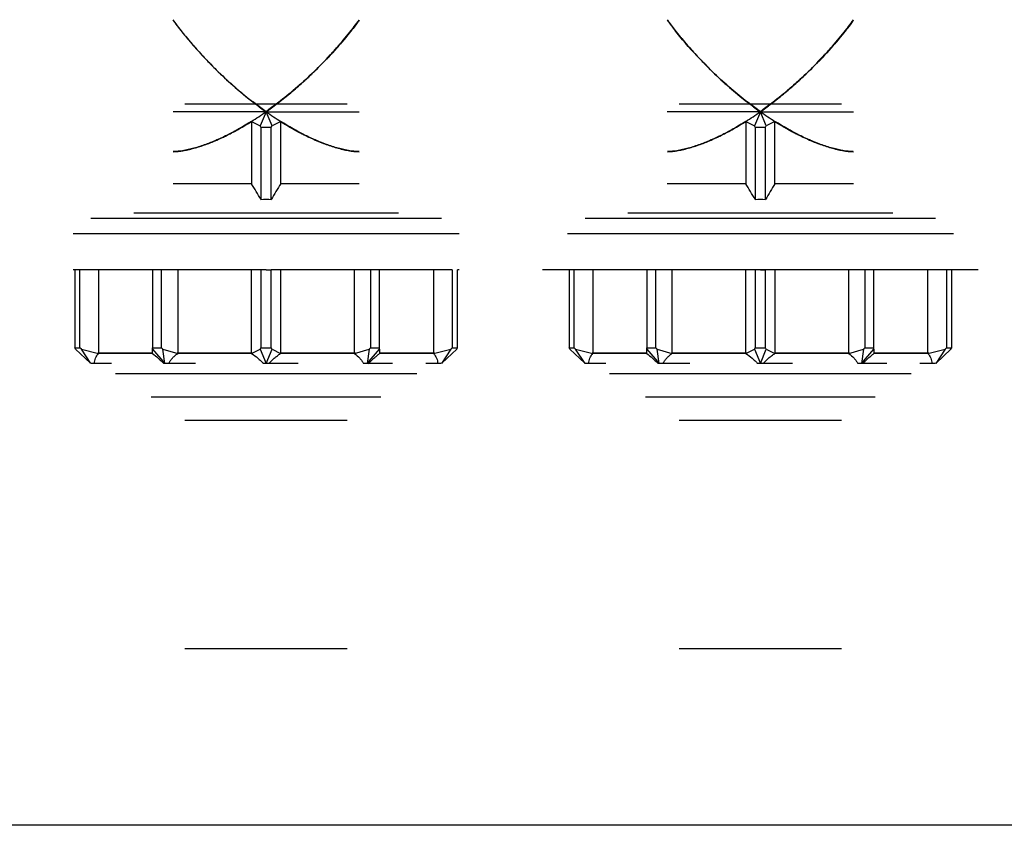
# Model space of a CAD drawing. Header units: millimetres. Extents: x 0 to 841, y 0 to 594.
# Tile 10 of 256: x 302.83 to 310.42, y 25.23 to 31.44. Entities that reach past the tile are written whole.
import ezdxf

# ---------------------------------------------------------------- set-up
doc = ezdxf.new("R2010")
doc.units = ezdxf.units.MM
doc.layers.add('TRAIT-FORT', color=4, linetype='Continuous', lineweight=25)

msp = doc.modelspace()

# ---------------------------------------------------------------- linework, layer by layer
at = {"layer": 'TRAIT-FORT', "color": 4, "linetype": 'Continuous', "lineweight": 25}
for p, q in [((304.7311, 30.7333), (304.6254, 30.8126)), ((308.5408, 30.7333), (308.4351, 30.8126)), ((304.1059, 30.7933), (305.3564, 30.7933)), ((304.7311, 30.7333), (304.6495, 30.7933)), ((307.9156, 30.7933), (309.1661, 30.7933)), ((304.7311, 30.7333), (304.0138, 30.7333)), ((304.7311, 30.7333), (304.6855, 30.6231)), ((304.7768, 30.6231), (304.7311, 30.7333)), ((304.7311, 30.7333), (305.4485, 30.7333)), ((308.5408, 30.7333), (307.8235, 30.7333)), ((308.5408, 30.7333), (308.4952, 30.6231)), ((308.5865, 30.6231), (308.5408, 30.7333)), ((308.5408, 30.7333), (309.2582, 30.7333)), ((304.6184, 30.6579), (304.6855, 30.6231)), ((304.6184, 30.6579), (304.6184, 30.178)), ((304.6911, 30.6133), (304.6855, 30.6231)), ((304.6911, 30.6133), (304.6911, 30.0573)), ((304.6911, 30.6133), (304.7711, 30.6133)), ((304.7711, 30.6133), (304.7768, 30.6231)), ((304.7711, 30.0573), (304.7711, 30.6133)), ((304.8439, 30.6579), (304.7768, 30.6231)), ((304.8439, 30.178), (304.8439, 30.6579)), ((308.4281, 30.6579), (308.4952, 30.6231)), ((308.4281, 30.6579), (308.4281, 30.178)), ((308.5008, 30.6133), (308.4952, 30.6231)), ((308.5008, 30.6133), (308.5008, 30.0573)), ((308.5008, 30.6133), (308.5808, 30.6133)), ((308.5808, 30.6133), (308.5865, 30.6231)), ((308.5808, 30.0573), (308.5808, 30.6133)), ((308.6536, 30.6579), (308.5865, 30.6231)), ((308.6536, 30.178), (308.6536, 30.6579)), ((304.6184, 30.178), (304.0138, 30.178)), ((305.4485, 30.178), (304.8439, 30.178)), ((308.4281, 30.178), (307.8235, 30.178)), ((309.2582, 30.178), (308.6536, 30.178)), ((303.3804, 29.9133), (306.0819, 29.9133)), ((303.7107, 29.9533), (305.7515, 29.9533)), ((307.1901, 29.9133), (309.8916, 29.9133)), ((307.5205, 29.9533), (309.5612, 29.9533)), ((303.2434, 29.7933), (306.2189, 29.7933)), ((307.0531, 29.7933), (310.0286, 29.7933)), ((303.2562, 29.5133), (303.2562, 28.9133)), ((303.2962, 29.5133), (303.2762, 29.5133)), ((303.2962, 29.5133), (303.2968, 29.5133)), ((303.2962, 28.9133), (303.2962, 29.5133)), ((303.4394, 29.5133), (303.4394, 28.8733)), ((303.8911, 29.5133), (303.8565, 29.5133)), ((303.8565, 29.5133), (303.8565, 28.9133)), ((303.9258, 28.9133), (303.9258, 29.5133)), ((304.0498, 29.5133), (304.0498, 28.8733)), ((304.6195, 28.8733), (304.6195, 29.5133)), ((304.6909, 29.5133), (304.6911, 29.5133)), ((304.7311, 29.5133), (304.6911, 29.5133)), ((304.6911, 29.5133), (304.6911, 28.9133)), ((304.7311, 29.5133), (304.7711, 29.5133)), ((304.7711, 28.9133), (304.7711, 29.5133)), ((304.7711, 29.5133), (304.7714, 29.5133)), ((304.7784, 29.5133), (304.7714, 29.5133)), ((304.8427, 29.5133), (304.8427, 28.8733)), ((305.4125, 28.8733), (305.4125, 29.5133)), ((305.536, 29.5133), (305.5365, 29.5133)), ((305.5711, 29.5133), (305.5365, 29.5133)), ((305.5365, 29.5133), (305.5365, 28.9133)), ((305.6058, 29.5133), (305.5711, 29.5133)), ((305.6058, 28.9133), (305.6058, 29.5133)), ((306.0229, 28.8733), (306.0229, 29.5133)), ((306.1661, 29.5133), (306.1661, 28.9133)), ((306.2061, 28.9133), (306.2061, 29.5133)), ((307.0659, 29.5133), (307.0659, 28.9133)), ((307.1059, 29.5133), (307.0859, 29.5133)), ((307.1059, 29.5133), (307.1065, 29.5133)), ((307.1059, 28.9133), (307.1059, 29.5133)), ((307.2491, 29.5133), (307.2491, 28.8733)), ((307.7008, 29.5133), (307.6662, 29.5133)), ((307.6662, 29.5133), (307.6662, 28.9133)), ((307.7355, 28.9133), (307.7355, 29.5133)), ((307.8595, 29.5133), (307.8595, 28.8733)), ((308.4293, 28.8733), (308.4293, 29.5133)), ((308.5006, 29.5133), (308.5008, 29.5133)), ((308.5008, 29.5133), (308.5008, 28.9133)), ((308.5408, 29.5133), (308.5008, 29.5133)), ((308.5408, 29.5133), (308.5808, 29.5133)), ((308.5808, 28.9133), (308.5808, 29.5133)), ((308.5808, 29.5133), (308.5811, 29.5133)), ((308.5881, 29.5133), (308.5811, 29.5133)), ((308.6524, 29.5133), (308.6524, 28.8733)), ((309.2222, 28.8733), (309.2222, 29.5133)), ((309.3457, 29.5133), (309.3462, 29.5133)), ((309.3808, 29.5133), (309.3462, 29.5133)), ((309.3462, 29.5133), (309.3462, 28.9133)), ((309.4155, 29.5133), (309.3808, 29.5133)), ((309.4155, 28.9133), (309.4155, 29.5133)), ((309.8326, 28.8733), (309.8326, 29.5133)), ((309.9758, 29.5133), (309.9758, 28.9133)), ((310.0158, 28.9133), (310.0158, 29.5133)), ((303.2562, 28.9133), (303.2962, 28.9133)), ((303.2619, 28.9035), (303.2562, 28.9133)), ((303.2619, 28.9035), (303.377, 28.7963)), ((303.3075, 28.9035), (303.2962, 28.9133)), ((303.3075, 28.9035), (303.4395, 28.8694)), ((303.3798, 28.7938), (303.3075, 28.9035)), ((303.4336, 28.8733), (303.8565, 28.8733)), ((303.4336, 28.8733), (303.8565, 28.8733)), ((303.8565, 28.8733), (303.4337, 28.8733)), ((303.8565, 28.8733), (303.4337, 28.8733)), ((303.4337, 28.8733), (303.8565, 28.8733)), ((303.8565, 28.8733), (303.4339, 28.8733)), ((303.8565, 28.8733), (303.4339, 28.8733)), ((303.8565, 28.8733), (303.4342, 28.8733)), ((303.4342, 28.8733), (303.8565, 28.8733)), ((303.8565, 28.8733), (303.4343, 28.8733)), ((303.4346, 28.8733), (303.8565, 28.8733)), ((303.4347, 28.8733), (303.8565, 28.8733)), ((303.4351, 28.8733), (303.8565, 28.8733)), ((303.8565, 28.8733), (303.4394, 28.8733)), ((303.8565, 28.9133), (303.9258, 28.9133)), ((303.8565, 28.9035), (303.8565, 28.9133)), ((303.8565, 28.9035), (303.9511, 28.7933)), ((303.8565, 28.8694), (303.8565, 28.9035)), ((303.9356, 28.9035), (303.9258, 28.9133)), ((303.9356, 28.9035), (304.0498, 28.8694)), ((303.9511, 28.7933), (303.9356, 28.9035)), ((304.0432, 28.8733), (304.6195, 28.8733)), ((304.6191, 28.8733), (304.0467, 28.8733)), ((304.0467, 28.8733), (304.619, 28.8733)), ((304.619, 28.8733), (304.0468, 28.8733)), ((304.0468, 28.8733), (304.619, 28.8733)), ((304.619, 28.8733), (304.0469, 28.8733)), ((304.6192, 28.8733), (304.047, 28.8733)), ((304.047, 28.8733), (304.6192, 28.8733)), ((304.619, 28.8733), (304.0471, 28.8733)), ((304.0472, 28.8733), (304.6192, 28.8733)), ((304.0473, 28.8733), (304.619, 28.8733)), ((304.0475, 28.8733), (304.6193, 28.8733)), ((304.0476, 28.8733), (304.6191, 28.8733)), ((304.0477, 28.8733), (304.6191, 28.8733)), ((304.6193, 28.8733), (304.0478, 28.8733)), ((304.6194, 28.8733), (304.0481, 28.8733)), ((304.0481, 28.8733), (304.6192, 28.8733)), ((304.6194, 28.8733), (304.0482, 28.8733)), ((304.6193, 28.8733), (304.0485, 28.8733)), ((304.6195, 28.8733), (304.0485, 28.8733)), ((304.0489, 28.8733), (304.6195, 28.8733)), ((304.6265, 28.8733), (304.0491, 28.8733)), ((304.6195, 28.8694), (304.6855, 28.9035)), ((304.6855, 28.9035), (304.6911, 28.9133)), ((304.6855, 28.9035), (304.7311, 28.7933)), ((304.6911, 28.9133), (304.7711, 28.9133)), ((304.7311, 28.7933), (304.7768, 28.9035)), ((304.7768, 28.9035), (304.7711, 28.9133)), ((304.7768, 28.9035), (304.8428, 28.8694)), ((304.8358, 28.8733), (305.4125, 28.8733)), ((305.4192, 28.8733), (304.8427, 28.8733)), ((305.4125, 28.8733), (304.8428, 28.8733)), ((305.4125, 28.8733), (304.8428, 28.8733)), ((304.8428, 28.8733), (305.4125, 28.8733)), ((304.8429, 28.8733), (305.4125, 28.8733)), ((304.8429, 28.8733), (305.4125, 28.8733)), ((305.4125, 28.8733), (304.843, 28.8733)), ((305.4125, 28.8733), (304.843, 28.8733)), ((304.843, 28.8733), (305.4125, 28.8733)), ((305.4125, 28.8733), (304.8431, 28.8733)), ((305.4125, 28.8733), (304.8431, 28.8733)), ((304.8431, 28.8733), (305.4125, 28.8733)), ((304.8432, 28.8733), (305.4125, 28.8733)), ((304.8432, 28.8733), (305.4125, 28.8733)), ((304.8432, 28.8733), (305.4125, 28.8733)), ((305.4125, 28.8733), (304.8433, 28.8733)), ((305.4125, 28.8733), (304.8433, 28.8733)), ((305.4125, 28.8733), (304.8433, 28.8733)), ((305.4125, 28.8733), (304.8433, 28.8733)), ((304.8433, 28.8733), (305.4125, 28.8733)), ((304.8433, 28.8733), (305.4125, 28.8733)), ((305.4125, 28.8694), (305.5267, 28.9035)), ((305.5267, 28.9035), (305.5111, 28.7933)), ((305.5111, 28.7933), (305.6058, 28.9035)), ((305.5267, 28.9035), (305.5365, 28.9133)), ((305.5365, 28.9133), (305.6058, 28.9133)), ((305.6058, 28.9035), (305.6058, 28.9133)), ((305.6058, 28.9035), (305.6058, 28.8694)), ((306.027, 28.8733), (305.6058, 28.8733)), ((306.0287, 28.8733), (305.6058, 28.8733)), ((306.0277, 28.8733), (305.6058, 28.8733)), ((306.0229, 28.8733), (305.6058, 28.8733)), ((306.0286, 28.8733), (305.6058, 28.8733)), ((306.0281, 28.8733), (305.6058, 28.8733)), ((306.0276, 28.8733), (305.6058, 28.8733)), ((306.0287, 28.8733), (305.6058, 28.8733)), ((306.0272, 28.8733), (305.6058, 28.8733)), ((306.0273, 28.8733), (305.6058, 28.8733)), ((305.6058, 28.8733), (306.0284, 28.8733)), ((305.6058, 28.8733), (306.028, 28.8733)), ((305.6058, 28.8733), (306.0281, 28.8733)), ((305.6058, 28.8733), (306.0284, 28.8733)), ((305.6058, 28.8733), (306.0286, 28.8733)), ((305.6058, 28.8733), (306.0284, 28.8733)), ((305.6058, 28.8733), (306.0286, 28.8733)), ((306.0228, 28.8694), (306.1548, 28.9035)), ((306.1548, 28.9035), (306.0825, 28.7938)), ((306.0853, 28.7963), (306.2004, 28.9035)), ((306.1548, 28.9035), (306.1661, 28.9133)), ((306.1661, 28.9133), (306.2061, 28.9133)), ((306.2004, 28.9035), (306.2061, 28.9133)), ((307.0659, 28.9133), (307.1059, 28.9133)), ((307.0716, 28.9035), (307.0659, 28.9133)), ((307.0716, 28.9035), (307.1867, 28.7963)), ((307.1172, 28.9035), (307.1059, 28.9133)), ((307.1172, 28.9035), (307.2492, 28.8694)), ((307.1895, 28.7938), (307.1172, 28.9035)), ((307.2433, 28.8733), (307.6662, 28.8733)), ((307.2433, 28.8733), (307.6662, 28.8733)), ((307.6662, 28.8733), (307.2434, 28.8733)), ((307.6662, 28.8733), (307.2434, 28.8733)), ((307.2434, 28.8733), (307.6662, 28.8733)), ((307.6662, 28.8733), (307.2436, 28.8733)), ((307.6662, 28.8733), (307.2436, 28.8733)), ((307.6662, 28.8733), (307.2439, 28.8733)), ((307.2439, 28.8733), (307.6662, 28.8733)), ((307.6662, 28.8733), (307.244, 28.8733)), ((307.2443, 28.8733), (307.6662, 28.8733)), ((307.2444, 28.8733), (307.6662, 28.8733)), ((307.2448, 28.8733), (307.6662, 28.8733)), ((307.6662, 28.8733), (307.2491, 28.8733)), ((307.6662, 28.9133), (307.7355, 28.9133)), ((307.6662, 28.9035), (307.6662, 28.9133)), ((307.6662, 28.9035), (307.7608, 28.7933)), ((307.6662, 28.8694), (307.6662, 28.9035)), ((307.7453, 28.9035), (307.7355, 28.9133)), ((307.7453, 28.9035), (307.8595, 28.8694)), ((307.7608, 28.7933), (307.7453, 28.9035)), ((307.8529, 28.8733), (308.4292, 28.8733)), ((307.8564, 28.8733), (308.4287, 28.8733)), ((308.4287, 28.8733), (307.8565, 28.8733)), ((308.4288, 28.8733), (307.8565, 28.8733)), ((307.8565, 28.8733), (308.4287, 28.8733)), ((308.4287, 28.8733), (307.8566, 28.8733)), ((308.4289, 28.8733), (307.8567, 28.8733)), ((307.8567, 28.8733), (308.4289, 28.8733)), ((308.4287, 28.8733), (307.8568, 28.8733)), ((307.8569, 28.8733), (308.4289, 28.8733)), ((307.857, 28.8733), (308.4287, 28.8733)), ((307.8572, 28.8733), (308.429, 28.8733)), ((307.8573, 28.8733), (308.4288, 28.8733)), ((307.8574, 28.8733), (308.4288, 28.8733)), ((308.4291, 28.8733), (307.8575, 28.8733)), ((308.4291, 28.8733), (307.8578, 28.8733)), ((307.8578, 28.8733), (308.4289, 28.8733)), ((308.4291, 28.8733), (307.8579, 28.8733)), ((308.429, 28.8733), (307.8582, 28.8733)), ((308.4292, 28.8733), (307.8582, 28.8733)), ((307.8586, 28.8733), (308.4292, 28.8733)), ((308.4362, 28.8733), (307.8588, 28.8733)), ((308.4292, 28.8694), (308.4952, 28.9035)), ((308.4952, 28.9035), (308.5008, 28.9133)), ((308.4952, 28.9035), (308.5408, 28.7933)), ((308.5008, 28.9133), (308.5808, 28.9133)), ((308.5408, 28.7933), (308.5865, 28.9035)), ((308.5865, 28.9035), (308.5808, 28.9133)), ((308.5865, 28.9035), (308.6525, 28.8694)), ((308.6455, 28.8733), (309.2222, 28.8733)), ((309.2222, 28.8733), (308.6525, 28.8733)), ((309.2289, 28.8733), (308.6525, 28.8733)), ((309.2222, 28.8733), (308.6525, 28.8733)), ((308.6525, 28.8733), (309.2222, 28.8733)), ((308.6526, 28.8733), (309.2222, 28.8733)), ((308.6526, 28.8733), (309.2222, 28.8733)), ((309.2222, 28.8733), (308.6527, 28.8733)), ((308.6527, 28.8733), (309.2222, 28.8733)), ((309.2222, 28.8733), (308.6528, 28.8733)), ((309.2222, 28.8733), (308.6528, 28.8733)), ((309.2222, 28.8733), (308.6528, 28.8733)), ((308.6528, 28.8733), (309.2222, 28.8733)), ((308.6529, 28.8733), (309.2222, 28.8733)), ((308.6529, 28.8733), (309.2222, 28.8733)), ((308.6529, 28.8733), (309.2222, 28.8733)), ((309.2222, 28.8733), (308.653, 28.8733)), ((309.2222, 28.8733), (308.653, 28.8733)), ((309.2222, 28.8733), (308.653, 28.8733)), ((309.2222, 28.8733), (308.653, 28.8733)), ((308.653, 28.8733), (309.2222, 28.8733)), ((308.653, 28.8733), (309.2222, 28.8733)), ((309.2222, 28.8694), (309.3364, 28.9035)), ((309.3364, 28.9035), (309.3208, 28.7933)), ((309.3208, 28.7933), (309.4155, 28.9035)), ((309.3364, 28.9035), (309.3462, 28.9133)), ((309.3462, 28.9133), (309.4155, 28.9133)), ((309.4155, 28.9035), (309.4155, 28.9133)), ((309.4155, 28.9035), (309.4155, 28.8694)), ((309.8367, 28.8733), (309.4155, 28.8733)), ((309.8384, 28.8733), (309.4155, 28.8733)), ((309.8374, 28.8733), (309.4155, 28.8733)), ((309.8326, 28.8733), (309.4155, 28.8733)), ((309.8383, 28.8733), (309.4155, 28.8733)), ((309.8378, 28.8733), (309.4155, 28.8733)), ((309.8373, 28.8733), (309.4155, 28.8733)), ((309.8384, 28.8733), (309.4155, 28.8733)), ((309.8369, 28.8733), (309.4155, 28.8733)), ((309.837, 28.8733), (309.4155, 28.8733)), ((309.4155, 28.8733), (309.8381, 28.8733)), ((309.4155, 28.8733), (309.8383, 28.8733)), ((309.4155, 28.8733), (309.8383, 28.8733)), ((309.4155, 28.8733), (309.8381, 28.8733)), ((309.4155, 28.8733), (309.8377, 28.8733)), ((309.4155, 28.8733), (309.8381, 28.8733)), ((309.4155, 28.8733), (309.8378, 28.8733)), ((309.8325, 28.8694), (309.9645, 28.9035)), ((309.9645, 28.9035), (309.8922, 28.7938)), ((309.895, 28.7963), (310.0101, 28.9035)), ((309.9645, 28.9035), (309.9758, 28.9133)), ((309.9758, 28.9133), (310.0158, 28.9133)), ((310.0101, 28.9035), (310.0158, 28.9133)), ((303.4096, 28.7933), (303.3817, 28.7933)), ((303.5401, 28.7933), (303.4096, 28.7933)), ((303.9511, 28.7933), (303.9432, 28.7933)), ((303.9806, 28.7933), (303.9511, 28.7933)), ((304.1866, 28.7933), (303.9806, 28.7933)), ((304.7311, 28.7933), (304.7096, 28.7933)), ((304.7527, 28.7933), (304.7311, 28.7933)), ((304.979, 28.7933), (304.7527, 28.7933)), ((305.5111, 28.7933), (305.4816, 28.7933)), ((305.519, 28.7933), (305.5111, 28.7933)), ((305.7051, 28.7933), (305.519, 28.7933)), ((306.0806, 28.7933), (306.0526, 28.7933)), ((307.2193, 28.7933), (307.1914, 28.7933)), ((307.3498, 28.7933), (307.2193, 28.7933)), ((307.7608, 28.7933), (307.7529, 28.7933)), ((307.7903, 28.7933), (307.7608, 28.7933)), ((307.9963, 28.7933), (307.7903, 28.7933)), ((308.5408, 28.7933), (308.5193, 28.7933)), ((308.5624, 28.7933), (308.5408, 28.7933)), ((308.7887, 28.7933), (308.5624, 28.7933)), ((309.3208, 28.7933), (309.2914, 28.7933)), ((309.3287, 28.7933), (309.3208, 28.7933)), ((309.5148, 28.7933), (309.3287, 28.7933)), ((309.8903, 28.7933), (309.8624, 28.7933)), ((304.7311, 28.5333), (303.8461, 28.5333)), ((305.6162, 28.5333), (304.7311, 28.5333)), ((308.5408, 28.5333), (307.6558, 28.5333)), ((309.4259, 28.5333), (308.5408, 28.5333)), ((305.3564, 28.3533), (304.1059, 28.3533)), ((309.1661, 28.3533), (307.9156, 28.3533)), ((305.3564, 26.5933), (304.1059, 26.5933)), ((309.1661, 26.5933), (307.9156, 26.5933)), ((320.1764, 25.2339), (301.1764, 25.2339))]:
    msp.add_line(p, q, dxfattribs=at)
for centre, major_axis, start_param, end_param in [((304.7311, 31.4829), (0.9793, 0.9793), 4.213116, 4.31969), ((304.7311, 31.4829), (0.9793, -0.9793), 5.105088, 5.211662), ((308.5408, 31.4829), (0.9793, 0.9793), 4.213116, 4.31969), ((308.5408, 31.4829), (0.9793, -0.9793), 5.105088, 5.211662)]:
    msp.add_ellipse(centre, major_axis=major_axis, ratio=0.414214, start_param=start_param, end_param=end_param, dxfattribs=at)
for points, knots in [([(304.0116, 31.4421), (304.0272, 31.4208), (304.0633, 31.3717), (304.1258, 31.2948), (304.1974, 31.2117), (304.2713, 31.1319), (304.3631, 31.0388), (304.4726, 30.9369), (304.6013, 30.8284), (304.6889, 30.7643), (304.7311, 30.7333)], [0, 0, 0, 0, 0.084881, 0.195765, 0.30837, 0.419984, 0.521421, 0.69399, 0.852267, 1, 1, 1, 1]), ([(304.013, 31.4399), (304.015, 31.437), (304.0391, 31.4023), (304.095, 31.3324), (304.1785, 31.2325), (304.2794, 31.1226), (304.3924, 31.01), (304.5183, 30.8974), (304.631, 30.8058), (304.7029, 30.7538), (304.7311, 30.7333)], [0, 0, 0, 0, 0.011597, 0.138626, 0.280067, 0.414903, 0.587358, 0.749103, 0.90135, 1, 1, 1, 1]), ([(304.7311, 30.7333), (304.7626, 30.7562), (304.8276, 30.8033), (304.923, 30.8804), (305.0203, 30.9651), (305.1015, 31.0417), (305.1685, 31.1089), (305.2217, 31.1649), (305.275, 31.2236), (305.3272, 31.284), (305.3754, 31.3429), (305.4166, 31.3952), (305.44, 31.4271), (305.4498, 31.4405)], [0, 0, 0, 0, 0.109833, 0.226909, 0.348206, 0.479591, 0.551149, 0.627908, 0.709874, 0.790241, 0.872383, 0.9465, 1, 1, 1, 1]), ([(304.7311, 30.7333), (304.7452, 30.7434), (304.7737, 30.7638), (304.8334, 30.8086), (304.9113, 30.8706), (305.0054, 30.9517), (305.1006, 31.0404), (305.1926, 31.1331), (305.2847, 31.2338), (305.3708, 31.3355), (305.424, 31.406), (305.4491, 31.4395)], [0, 0, 0, 0, 0.048957, 0.099183, 0.211568, 0.331857, 0.454934, 0.589482, 0.717429, 0.866036, 1, 1, 1, 1]), ([(305.4475, 31.4384), (305.4195, 31.401), (305.3567, 31.3169), (305.2453, 31.1888), (305.12, 31.0582), (304.991, 30.9381), (304.8624, 30.8295), (304.7739, 30.7647), (304.7311, 30.7333)], [0, 0, 0, 0, 0.150159, 0.337328, 0.519015, 0.689216, 0.849735, 1, 1, 1, 1]), ([(305.4474, 31.4383), (305.4409, 31.429), (305.4015, 31.3727), (305.3172, 31.2709), (305.1976, 31.1371), (305.0722, 31.0123), (304.9457, 30.8988), (304.8319, 30.8063), (304.7595, 30.7539), (304.7311, 30.7333)], [0, 0, 0, 0, 0.037218, 0.225707, 0.40962, 0.582725, 0.746662, 0.900665, 1, 1, 1, 1]), ([(307.8213, 31.4421), (307.8369, 31.4208), (307.873, 31.3717), (307.9355, 31.2948), (308.0071, 31.2117), (308.081, 31.1319), (308.1728, 31.0388), (308.2823, 30.9369), (308.411, 30.8284), (308.4986, 30.7643), (308.5408, 30.7333)], [0, 0, 0, 0, 0.084881, 0.195765, 0.30837, 0.419984, 0.521421, 0.69399, 0.852267, 1, 1, 1, 1]), ([(307.8227, 31.4399), (307.8247, 31.437), (307.8488, 31.4023), (307.9047, 31.3324), (307.9882, 31.2325), (308.0891, 31.1226), (308.2021, 31.01), (308.328, 30.8974), (308.4408, 30.8058), (308.5126, 30.7538), (308.5408, 30.7333)], [0, 0, 0, 0, 0.011597, 0.138626, 0.280067, 0.414903, 0.587358, 0.749103, 0.90135, 1, 1, 1, 1]), ([(308.5408, 30.7333), (308.5125, 30.7539), (308.4401, 30.8063), (308.3264, 30.8988), (308.1996, 31.0123), (308.0529, 31.1594), (307.9235, 31.3031), (307.8507, 31.4054), (307.8272, 31.4385)], [0, 0, 0, 0, 0.099347, 0.253352, 0.417309, 0.590454, 0.867333, 1, 1, 1, 1]), ([(308.5408, 30.7333), (308.5723, 30.7562), (308.6373, 30.8033), (308.7327, 30.8804), (308.83, 30.9651), (308.9112, 31.0417), (308.9782, 31.1089), (309.0315, 31.1649), (309.0847, 31.2236), (309.1369, 31.284), (309.1851, 31.3429), (309.2263, 31.3952), (309.2497, 31.4271), (309.2595, 31.4405)], [0, 0, 0, 0, 0.109833, 0.226909, 0.348206, 0.479591, 0.551149, 0.627908, 0.709874, 0.790241, 0.872383, 0.9465, 1, 1, 1, 1]), ([(308.5408, 30.7333), (308.5549, 30.7434), (308.5834, 30.7638), (308.6431, 30.8086), (308.7211, 30.8706), (308.8151, 30.9517), (308.9103, 31.0404), (309.0023, 31.1331), (309.0944, 31.2338), (309.1806, 31.3355), (309.2337, 31.406), (309.2588, 31.4395)], [0, 0, 0, 0, 0.048957, 0.099183, 0.211568, 0.331857, 0.454934, 0.589482, 0.717429, 0.866036, 1, 1, 1, 1]), ([(309.2572, 31.4384), (309.2292, 31.401), (309.1665, 31.3169), (309.055, 31.1888), (308.9297, 31.0582), (308.8007, 30.9381), (308.6721, 30.8295), (308.5836, 30.7647), (308.5408, 30.7333)], [0, 0, 0, 0, 0.150159, 0.337328, 0.519015, 0.689216, 0.849735, 1, 1, 1, 1]), ([(309.2572, 31.4383), (309.2506, 31.429), (309.2112, 31.3727), (309.1269, 31.2709), (309.0073, 31.1371), (308.8819, 31.0123), (308.7554, 30.8988), (308.6416, 30.8063), (308.5692, 30.7539), (308.5408, 30.7333)], [0, 0, 0, 0, 0.037218, 0.225707, 0.40962, 0.582725, 0.746662, 0.900665, 1, 1, 1, 1]), ([(304.6184, 30.6579), (304.587, 30.6386), (304.5252, 30.6007), (304.4305, 30.5505), (304.3365, 30.5069), (304.243, 30.471), (304.153, 30.4446), (304.0757, 30.4285), (304.0321, 30.426), (304.0146, 30.425)], [0, 0, 0, 0, 0.153768, 0.302733, 0.455413, 0.603635, 0.753895, 0.901321, 1, 1, 1, 1]), ([(304.0146, 30.425), (304.0321, 30.426), (304.0756, 30.4284), (304.1528, 30.4445), (304.2426, 30.4709), (304.3361, 30.5068), (304.43, 30.5502), (304.5249, 30.6005), (304.5868, 30.6385), (304.6184, 30.6579)], [0, 0, 0, 0, 0.098323, 0.245799, 0.39566, 0.543905, 0.696656, 0.845144, 1, 1, 1, 1]), ([(304.0147, 30.4252), (304.0279, 30.4257), (304.0672, 30.4272), (304.1406, 30.4416), (304.232, 30.4672), (304.3283, 30.5035), (304.4583, 30.5624), (304.5548, 30.6199), (304.6184, 30.6579)], [0, 0, 0, 0, 0.075161, 0.224817, 0.378272, 0.530972, 0.6906, 1, 1, 1, 1]), ([(304.6184, 30.6579), (304.5863, 30.6382), (304.5231, 30.5994), (304.4256, 30.548), (304.3286, 30.5035), (304.2323, 30.4673), (304.1407, 30.4416), (304.0673, 30.4272), (304.0279, 30.4257), (304.0148, 30.4252)], [0, 0, 0, 0, 0.157334, 0.309692, 0.468189, 0.621926, 0.774822, 0.924945, 1, 1, 1, 1]), ([(305.4475, 30.4252), (305.4344, 30.4257), (305.395, 30.4272), (305.3216, 30.4416), (305.23, 30.4673), (305.1337, 30.5036), (305.0037, 30.5625), (304.9075, 30.6199), (304.8439, 30.6579)], [0, 0, 0, 0, 0.075076, 0.225231, 0.378216, 0.531984, 0.690574, 1, 1, 1, 1]), ([(305.4476, 30.425), (305.4301, 30.426), (305.3865, 30.4285), (305.3092, 30.4446), (305.2193, 30.471), (305.1258, 30.507), (304.9996, 30.5648), (304.9061, 30.6207), (304.8439, 30.6579)], [0, 0, 0, 0, 0.098708, 0.246158, 0.396504, 0.544752, 0.697516, 1, 1, 1, 1]), ([(304.8439, 30.6579), (304.8756, 30.6384), (304.9374, 30.6006), (305.0323, 30.5502), (305.126, 30.5069), (305.2196, 30.4709), (305.3093, 30.4446), (305.3866, 30.4285), (305.4302, 30.426), (305.4476, 30.425)], [0, 0, 0, 0, 0.155278, 0.302719, 0.456415, 0.603605, 0.754386, 0.901275, 1, 1, 1, 1]), ([(304.8439, 30.6579), (304.8761, 30.6381), (304.9396, 30.5992), (305.0372, 30.5477), (305.1342, 30.5033), (305.2303, 30.4672), (305.3218, 30.4416), (305.3951, 30.4272), (305.4344, 30.4257), (305.4476, 30.4252)], [0, 0, 0, 0, 0.157924, 0.310954, 0.468932, 0.622505, 0.775092, 0.925008, 1, 1, 1, 1]), ([(307.8243, 30.425), (307.8418, 30.426), (307.8853, 30.4284), (307.9625, 30.4445), (308.0524, 30.4709), (308.1458, 30.5068), (308.2397, 30.5502), (308.3346, 30.6005), (308.3965, 30.6385), (308.4281, 30.6579)], [0, 0, 0, 0, 0.098323, 0.245799, 0.39566, 0.543905, 0.696656, 0.845144, 1, 1, 1, 1]), ([(307.8244, 30.4252), (307.8376, 30.4257), (307.8769, 30.4272), (307.9503, 30.4416), (308.0417, 30.4672), (308.138, 30.5035), (308.268, 30.5624), (308.3645, 30.6199), (308.4281, 30.6579)], [0, 0, 0, 0, 0.075161, 0.224817, 0.378272, 0.530972, 0.6906, 1, 1, 1, 1]), ([(308.4281, 30.6579), (308.396, 30.6382), (308.3328, 30.5994), (308.2353, 30.548), (308.1383, 30.5035), (308.042, 30.4673), (307.9504, 30.4416), (307.877, 30.4272), (307.8376, 30.4257), (307.8245, 30.4252)], [0, 0, 0, 0, 0.157334, 0.309692, 0.468189, 0.621926, 0.774822, 0.924945, 1, 1, 1, 1]), ([(309.2572, 30.4252), (309.2441, 30.4257), (309.2047, 30.4272), (309.1313, 30.4416), (309.0397, 30.4673), (308.9434, 30.5036), (308.8134, 30.5625), (308.7172, 30.6199), (308.6536, 30.6579)], [0, 0, 0, 0, 0.075076, 0.225231, 0.378216, 0.531984, 0.690574, 1, 1, 1, 1]), ([(309.2573, 30.425), (309.2398, 30.426), (309.1962, 30.4285), (309.1189, 30.4446), (309.029, 30.471), (308.9355, 30.507), (308.8093, 30.5648), (308.7158, 30.6207), (308.6536, 30.6579)], [0, 0, 0, 0, 0.098708, 0.246158, 0.396504, 0.544752, 0.697516, 1, 1, 1, 1]), ([(308.6536, 30.6579), (308.6853, 30.6384), (308.7471, 30.6006), (308.8421, 30.5502), (308.9357, 30.5069), (309.0293, 30.4709), (309.119, 30.4446), (309.1963, 30.4285), (309.2399, 30.426), (309.2574, 30.425)], [0, 0, 0, 0, 0.155278, 0.302719, 0.456415, 0.603605, 0.754386, 0.901275, 1, 1, 1, 1]), ([(308.6536, 30.6579), (308.6858, 30.6381), (308.7493, 30.5992), (308.847, 30.5477), (308.944, 30.5033), (309.0401, 30.4672), (309.1316, 30.4416), (309.2048, 30.4272), (309.2442, 30.4257), (309.2573, 30.4252)], [0, 0, 0, 0, 0.157924, 0.310954, 0.468932, 0.622505, 0.775092, 0.925008, 1, 1, 1, 1]), ([(308.2076, 30.5365), (308.1869, 30.5267), (308.1352, 30.5022), (308.0527, 30.4712), (307.9627, 30.4445), (307.8855, 30.4285), (307.8418, 30.426), (307.8244, 30.425)], [0, 0, 0, 0, 0.1544764, 0.3846056, 0.6178993, 0.8467916, 1, 1, 1, 1]), ([(304.7311, 29.5133), (304.7278, 29.5133), (304.6565, 29.5133), (304.5148, 29.5133), (304.3079, 29.5133), (304.1187, 29.5133), (303.9506, 29.5133), (303.8038, 29.5133), (303.6655, 29.5133), (303.5375, 29.5133), (303.4223, 29.5133), (303.3227, 29.5133), (303.2693, 29.5133), (303.2439, 29.5133)], [0, 0, 0, 0, 0.005527, 0.117261, 0.232439, 0.350832, 0.443347, 0.535874, 0.630341, 0.724821, 0.819288, 0.913767, 1, 1, 1, 1]), ([(306.1661, 29.5133), (306.1537, 29.5133), (306.1125, 29.5133), (306.0268, 29.5133), (305.9106, 29.5133), (305.781, 29.5133), (305.6416, 29.5133), (305.4937, 29.5133), (305.3247, 29.5133), (305.1348, 29.5133), (304.944, 29.5133), (304.8225, 29.5133), (304.7711, 29.5133)], [0, 0, 0, 0, 0.04391, 0.146454, 0.249011, 0.351555, 0.454112, 0.554537, 0.654975, 0.783478, 0.908504, 1, 1, 1, 1]), ([(306.2185, 29.5133), (306.2173, 29.5133), (306.2138, 29.5133), (306.2092, 29.5133), (306.2061, 29.5133)], [0, 0, 0, 0, 0.335913, 1, 1, 1, 1]), ([(310.2197, 29.5133), (310.2201, 29.5133), (310.2241, 29.5133), (310.2082, 29.5133), (310.1692, 29.5133), (310.1054, 29.5133), (310.0271, 29.5133), (309.9396, 29.5133), (309.8371, 29.5133), (309.7201, 29.5133), (309.5908, 29.5133), (309.4513, 29.5133), (309.3034, 29.5133), (309.1344, 29.5133), (308.9446, 29.5133), (308.7371, 29.5133), (308.5308, 29.5133), (308.3245, 29.5133), (308.1176, 29.5133), (307.9284, 29.5133), (307.7604, 29.5133), (307.6135, 29.5133), (307.4752, 29.5133), (307.3473, 29.5133), (307.2318, 29.5133), (307.131, 29.5133), (307.0453, 29.5133), (306.9688, 29.5133), (306.9082, 29.5133), (306.8681, 29.5133), (306.8632, 29.5133), (306.8608, 29.5133)], [0, 0, 0, 0, 0.003829, 0.042515, 0.082394, 0.123385, 0.155417, 0.187452, 0.22016, 0.252872, 0.285579, 0.318291, 0.350323, 0.382359, 0.423346, 0.463225, 0.501914, 0.540601, 0.580479, 0.62147, 0.653502, 0.685538, 0.718246, 0.750957, 0.783665, 0.816377, 0.848408, 0.880444, 0.921432, 0.961311, 1, 1, 1, 1]), ([(303.4096, 28.7933), (303.4092, 28.8005), (303.4098, 28.8073), (303.4124, 28.8207), (303.4145, 28.8272), (303.4199, 28.8399), (303.4232, 28.8461), (303.4307, 28.858), (303.4349, 28.8638), (303.4395, 28.8694)], [0, 0, 0, 0, 0.25, 0.25, 0.5, 0.5, 0.75, 0.75, 1, 1, 1, 1]), ([(303.8565, 28.8694), (303.8705, 28.8582), (303.8848, 28.8464), (303.9066, 28.8274), (303.914, 28.8208), (303.9287, 28.8073), (303.936, 28.8004), (303.9432, 28.7933)], [0, 0, 0, 0, 0.5, 0.5, 0.75, 0.75, 1, 1, 1, 1]), ([(303.9806, 28.7933), (303.9838, 28.8005), (303.988, 28.8073), (303.9976, 28.8207), (304.003, 28.8272), (304.015, 28.8399), (304.0215, 28.8461), (304.0351, 28.858), (304.0423, 28.8638), (304.0498, 28.8694)], [0, 0, 0, 0, 0.25, 0.25, 0.5, 0.5, 0.75, 0.75, 1, 1, 1, 1]), ([(304.6195, 28.8694), (304.6363, 28.8582), (304.6524, 28.8464), (304.6753, 28.8274), (304.6828, 28.8208), (304.6969, 28.8073), (304.7035, 28.8004), (304.7096, 28.7933)], [0, 0, 0, 0, 0.5, 0.5, 0.75, 0.75, 1, 1, 1, 1]), ([(304.7527, 28.7933), (304.7588, 28.8005), (304.7653, 28.8073), (304.7793, 28.8207), (304.7866, 28.8272), (304.802, 28.8399), (304.81, 28.8461), (304.8261, 28.858), (304.8344, 28.8638), (304.8428, 28.8694)], [0, 0, 0, 0, 0.25, 0.25, 0.5, 0.5, 0.75, 0.75, 1, 1, 1, 1]), ([(305.4125, 28.8694), (305.4274, 28.8582), (305.4411, 28.8464), (305.459, 28.8274), (305.4646, 28.8208), (305.4743, 28.8073), (305.4784, 28.8004), (305.4816, 28.7933)], [0, 0, 0, 0, 0.5, 0.5, 0.75, 0.75, 1, 1, 1, 1]), ([(305.519, 28.7933), (305.5263, 28.8005), (305.5335, 28.8073), (305.5481, 28.8207), (305.5554, 28.8272), (305.57, 28.8399), (305.5773, 28.8461), (305.5917, 28.858), (305.5988, 28.8638), (305.6058, 28.8694)], [0, 0, 0, 0, 0.25, 0.25, 0.5, 0.5, 0.75, 0.75, 1, 1, 1, 1]), ([(306.0228, 28.8694), (306.032, 28.8582), (306.0396, 28.8464), (306.0477, 28.8274), (306.0498, 28.8208), (306.0525, 28.8073), (306.0531, 28.8004), (306.0526, 28.7933)], [0, 0, 0, 0, 0.5, 0.5, 0.75, 0.75, 1, 1, 1, 1]), ([(307.2193, 28.7933), (307.2189, 28.8005), (307.2195, 28.8073), (307.2221, 28.8207), (307.2242, 28.8272), (307.2296, 28.8399), (307.2329, 28.8461), (307.2404, 28.858), (307.2446, 28.8638), (307.2492, 28.8694)], [0, 0, 0, 0, 0.25, 0.25, 0.5, 0.5, 0.75, 0.75, 1, 1, 1, 1]), ([(307.6662, 28.8694), (307.6802, 28.8582), (307.6945, 28.8464), (307.7163, 28.8274), (307.7237, 28.8208), (307.7384, 28.8073), (307.7457, 28.8004), (307.7529, 28.7933)], [0, 0, 0, 0, 0.5, 0.5, 0.75, 0.75, 1, 1, 1, 1]), ([(307.7903, 28.7933), (307.7936, 28.8005), (307.7977, 28.8073), (307.8073, 28.8207), (307.8127, 28.8272), (307.8247, 28.8399), (307.8312, 28.8461), (307.8449, 28.858), (307.852, 28.8638), (307.8595, 28.8694)], [0, 0, 0, 0, 0.25, 0.25, 0.5, 0.5, 0.75, 0.75, 1, 1, 1, 1]), ([(308.4292, 28.8694), (308.446, 28.8582), (308.4621, 28.8464), (308.485, 28.8274), (308.4925, 28.8208), (308.5066, 28.8073), (308.5132, 28.8004), (308.5193, 28.7933)], [0, 0, 0, 0, 0.5, 0.5, 0.75, 0.75, 1, 1, 1, 1]), ([(308.5624, 28.7933), (308.5685, 28.8005), (308.5751, 28.8073), (308.589, 28.8207), (308.5963, 28.8272), (308.6117, 28.8399), (308.6197, 28.8461), (308.6358, 28.858), (308.6441, 28.8638), (308.6525, 28.8694)], [0, 0, 0, 0, 0.25, 0.25, 0.5, 0.5, 0.75, 0.75, 1, 1, 1, 1]), ([(309.2222, 28.8694), (309.2371, 28.8582), (309.2508, 28.8464), (309.2687, 28.8274), (309.2743, 28.8208), (309.284, 28.8073), (309.2881, 28.8004), (309.2914, 28.7933)], [0, 0, 0, 0, 0.5, 0.5, 0.75, 0.75, 1, 1, 1, 1]), ([(309.3287, 28.7933), (309.336, 28.8005), (309.3432, 28.8073), (309.3578, 28.8207), (309.3651, 28.8272), (309.3797, 28.8399), (309.387, 28.8461), (309.4014, 28.858), (309.4085, 28.8638), (309.4155, 28.8694)], [0, 0, 0, 0, 0.25, 0.25, 0.5, 0.5, 0.75, 0.75, 1, 1, 1, 1]), ([(309.8325, 28.8694), (309.8417, 28.8582), (309.8493, 28.8464), (309.8574, 28.8274), (309.8595, 28.8208), (309.8622, 28.8073), (309.8628, 28.8004), (309.8624, 28.7933)], [0, 0, 0, 0, 0.5, 0.5, 0.75, 0.75, 1, 1, 1, 1]), ([(306.0526, 28.7933), (306.0387, 28.7933), (306.0118, 28.7933), (305.9779, 28.7933), (305.9614, 28.7933)], [0, 0, 0, 0, 0.51519, 1, 1, 1, 1]), ([(309.8624, 28.7933), (309.8485, 28.7933), (309.8215, 28.7933), (309.7876, 28.7933), (309.7711, 28.7933)], [0, 0, 0, 0, 0.51519, 1, 1, 1, 1]), ([(305.8928, 28.7133), (305.8685, 28.7133), (305.8166, 28.7133), (305.7226, 28.7133), (305.6155, 28.7133), (305.4994, 28.7133), (305.3763, 28.7133), (305.2354, 28.7133), (305.0769, 28.7133), (304.9036, 28.7133), (304.7311, 28.7133), (304.5586, 28.7133), (304.3854, 28.7133), (304.2269, 28.7133), (304.086, 28.7133), (303.9629, 28.7133), (303.8468, 28.7133), (303.7396, 28.7133), (303.6457, 28.7133), (303.5938, 28.7133), (303.5694, 28.7133)], [0, 0, 0, 0, 0.046426, 0.099105, 0.151775, 0.204454, 0.256028, 0.307609, 0.373581, 0.437753, 0.5, 0.562239, 0.626412, 0.69239, 0.743964, 0.795545, 0.848216, 0.900895, 0.953566, 1, 1, 1, 1]), ([(309.7025, 28.7133), (309.6782, 28.7133), (309.6263, 28.7133), (309.5323, 28.7133), (309.4252, 28.7133), (309.3091, 28.7133), (309.186, 28.7133), (309.0451, 28.7133), (308.8866, 28.7133), (308.7133, 28.7133), (308.5409, 28.7133), (308.3684, 28.7133), (308.1951, 28.7133), (308.0366, 28.7133), (307.8957, 28.7133), (307.7726, 28.7133), (307.6565, 28.7133), (307.5493, 28.7133), (307.4554, 28.7133), (307.4035, 28.7133), (307.3791, 28.7133)], [0, 0, 0, 0, 0.046426, 0.099105, 0.151775, 0.204454, 0.256028, 0.307609, 0.373581, 0.437753, 0.5, 0.562239, 0.626412, 0.69239, 0.743964, 0.795545, 0.848216, 0.900895, 0.953566, 1, 1, 1, 1])]:
    msp.add_open_spline(points, degree=3, knots=knots, dxfattribs=at)
for points in [[(304.6911, 30.0573), (304.6671, 30.0981), (304.6429, 30.1384), (304.6184, 30.178)], [(304.8439, 30.178), (304.8194, 30.1384), (304.7952, 30.0981), (304.7711, 30.0573)], [(308.5008, 30.0573), (308.4768, 30.0981), (308.4526, 30.1384), (308.4281, 30.178)], [(308.6536, 30.178), (308.6291, 30.1384), (308.6049, 30.0981), (308.5808, 30.0573)], [(304.6911, 30.0573), (304.7178, 30.0582), (304.7445, 30.0582), (304.7711, 30.0573)], [(308.5008, 30.0573), (308.5275, 30.0582), (308.5542, 30.0582), (308.5808, 30.0573)], [(303.4394, 28.8733), (303.4394, 28.872), (303.4394, 28.8707), (303.4395, 28.8694)], [(304.0498, 28.8733), (304.0498, 28.872), (304.0498, 28.8707), (304.0498, 28.8694)], [(304.6195, 28.8694), (304.6195, 28.8707), (304.6195, 28.872), (304.6195, 28.8733)], [(304.8427, 28.8733), (304.8427, 28.872), (304.8427, 28.8707), (304.8428, 28.8694)], [(305.4125, 28.8694), (305.4125, 28.8707), (305.4125, 28.872), (305.4125, 28.8733)], [(306.0228, 28.8694), (306.0229, 28.8707), (306.0229, 28.872), (306.0229, 28.8733)], [(307.2491, 28.8733), (307.2491, 28.872), (307.2491, 28.8707), (307.2492, 28.8694)], [(307.8595, 28.8733), (307.8595, 28.872), (307.8595, 28.8707), (307.8595, 28.8694)], [(308.4292, 28.8694), (308.4292, 28.8707), (308.4293, 28.872), (308.4293, 28.8733)], [(308.6524, 28.8733), (308.6524, 28.872), (308.6524, 28.8707), (308.6525, 28.8694)], [(309.2222, 28.8694), (309.2222, 28.8707), (309.2222, 28.872), (309.2222, 28.8733)], [(309.8325, 28.8694), (309.8326, 28.8707), (309.8326, 28.872), (309.8326, 28.8733)]]:
    msp.add_open_spline(points, degree=3, dxfattribs=at)

doc.saveas('drawing.dxf')
